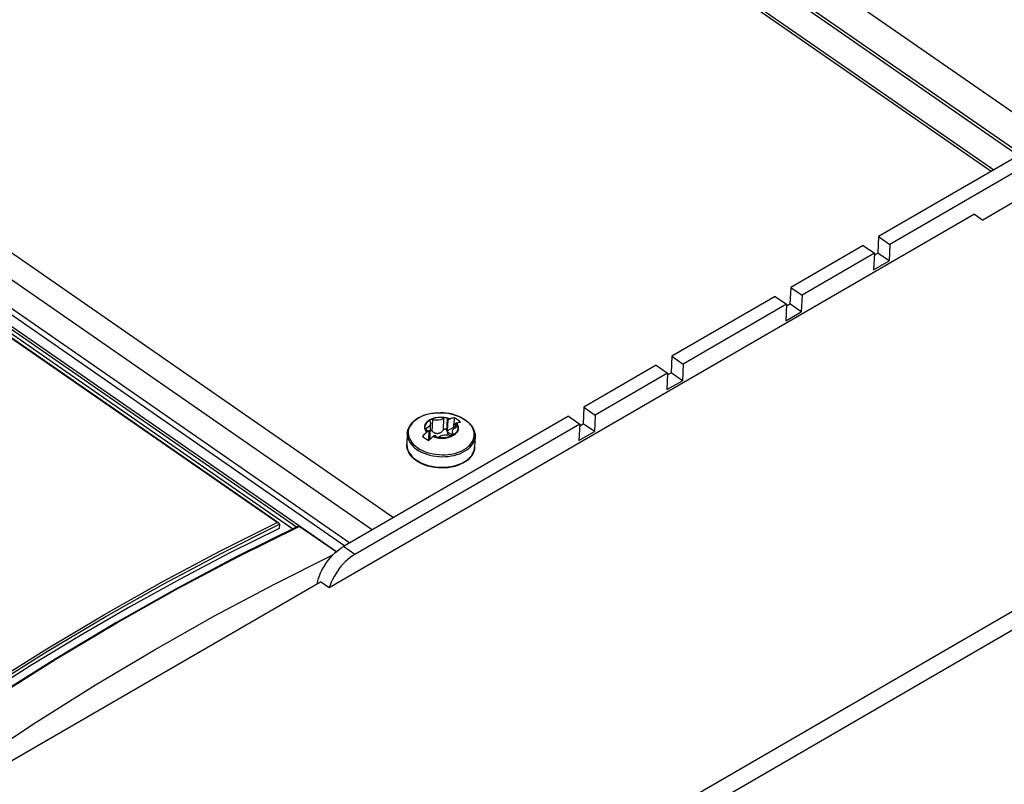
# Model space of a CAD drawing. Extents: x 0 to 594, y 0 to 420.
# Tile 56 of 61: x 530 to 544, y 115 to 126. Entities that reach past the tile are written whole.
import ezdxf

# ---------------------------------------------------------------- set-up
doc = ezdxf.new("R2010")
doc.units = 0
doc.header["$LTSCALE"] = 32.67
doc.layers.get('0').update_dxf_attribs({"linetype": 'CONTINUOUS'})
doc.layers.add('DATUM_AXIS', color=7, linetype='CONTINUOUS')
doc.layers.add('ROUNDS', color=7, linetype='CONTINUOUS')

msp = doc.modelspace()

# ---------------------------------------------------------------- linework, layer by layer
at = {"color": 7, "linetype": 'CONTINUOUS'}
for p, q in [((512.579, 145.642), (543.703, 124.059)), ((513.257, 145.723), (544.201, 124.265)), ((512.44, 145.295), (543.355, 123.858)), ((504.022, 140.443), (534.957, 118.991)), ((512.187, 133.914), (534.276, 118.596)), ((512.037, 133.752), (533.55, 118.834)), ((543.842, 124.14), (541.745, 122.924)), ((544.001, 124.03), (541.903, 122.814)), ((541.745, 122.924), (541.734, 122.693)), ((541.745, 122.924), (541.903, 122.814)), ((541.528, 122.799), (540.515, 122.212)), ((541.528, 122.799), (541.686, 122.689)), ((541.903, 122.814), (541.893, 122.583)), ((541.686, 122.689), (540.674, 122.102)), ((541.686, 122.689), (541.676, 122.457)), ((541.685, 122.665), (541.734, 122.693)), ((541.893, 122.583), (541.734, 122.693)), ((541.676, 122.457), (541.893, 122.583)), ((540.515, 122.212), (540.505, 121.98)), ((540.515, 122.212), (540.674, 122.102)), ((540.298, 122.086), (538.852, 121.248)), ((540.298, 122.086), (540.457, 121.976)), ((540.674, 122.102), (540.663, 121.87)), ((540.457, 121.976), (539.01, 121.138)), ((540.457, 121.976), (540.446, 121.745)), ((540.456, 121.952), (540.505, 121.98)), ((540.663, 121.87), (540.505, 121.98)), ((540.446, 121.745), (540.663, 121.87)), ((538.852, 121.248), (538.841, 121.016)), ((538.852, 121.248), (539.01, 121.138)), ((538.635, 121.122), (537.622, 120.535)), ((538.635, 121.122), (538.793, 121.012)), ((539.01, 121.138), (539, 120.906)), ((538.793, 121.012), (537.781, 120.425)), ((538.793, 121.012), (538.783, 120.781)), ((538.792, 120.988), (538.841, 121.016)), ((539, 120.906), (538.841, 121.016)), ((538.783, 120.781), (539, 120.906)), ((537.405, 120.41), (537.564, 120.3)), ((537.622, 120.535), (537.612, 120.304)), ((537.622, 120.535), (537.781, 120.425)), ((537.781, 120.425), (537.77, 120.194)), ((535.469, 120.126), (535.477, 120.306)), ((535.718, 120.357), (535.711, 120.203)), ((535.718, 120.357), (535.747, 120.374)), ((535.75, 120.375), (535.747, 120.374)), ((535.75, 120.375), (535.75, 120.375)), ((535.801, 120.236), (535.804, 120.297)), ((535.804, 120.297), (535.833, 120.314)), ((535.806, 120.299), (535.81, 120.387)), ((535.833, 120.314), (535.836, 120.315)), ((535.836, 120.315), (535.837, 120.315)), ((535.929, 120.379), (535.964, 120.356)), ((537.564, 120.3), (537.553, 120.068)), ((537.563, 120.275), (537.612, 120.304)), ((537.77, 120.194), (537.612, 120.304)), ((535.151, 120.166), (535.144, 120.018)), ((535.427, 120.189), (535.424, 120.186)), ((535.424, 120.186), (535.424, 120.186)), ((535.427, 120.189), (535.456, 120.206)), ((535.45, 120.07), (535.456, 120.206)), ((535.51, 120.126), (535.512, 120.128)), ((535.512, 120.128), (535.513, 120.129)), ((535.513, 120.129), (535.543, 120.146)), ((535.711, 120.203), (535.802, 120.256)), ((535.781, 120.148), (535.777, 120.149)), ((535.781, 120.142), (535.783, 120.196)), ((537.553, 120.068), (537.77, 120.194)), ((536.1, 120.124), (536.093, 119.975)), ((535.315, 119.763), (535.28, 119.786))]:
    msp.add_line(p, q, dxfattribs=at)
at = {"color": 9, "linetype": 'CONTINUOUS'}
for p, q in [((512.615, 145.663), (543.739, 124.08)), ((512.387, 145.29), (543.322, 123.838)), ((503.592, 140.365), (534.662, 118.82)), ((503.253, 140.2), (534.347, 118.637)), ((535.498, 120.198), (535.506, 120.362)), ((535.656, 120.218), (535.664, 120.382)), ((535.706, 120.207), (535.713, 120.371)), ((535.824, 120.253), (535.826, 120.293)), ((535.968, 120.352), (535.961, 120.358)), ((535.977, 120.346), (535.968, 120.352)), ((535.424, 120.186), (535.407, 120.212)), ((535.424, 120.186), (535.407, 120.212)), ((535.421, 120.214), (535.422, 120.242)), ((535.764, 120.125), (535.798, 120.142)), ((535.791, 120.15), (535.792, 120.163)), ((535.51, 120.126), (535.55, 120.113)), ((535.549, 120.113), (535.51, 120.126)), ((535.591, 120.105), (535.549, 120.113)), ((536.078, 119.908), (536.087, 119.935)), ((535.275, 119.798), (535.307, 119.778))]:
    msp.add_line(p, q, dxfattribs=at)
at = {"color": 7, "linetype": 'CONTINUOUS'}
for points in [[(535.151, 120.166), (535.155, 120.197), (535.163, 120.228), (535.176, 120.258), (535.194, 120.288), (535.217, 120.315), (535.243, 120.341), (535.274, 120.365), (535.309, 120.387), (535.347, 120.406), (535.387, 120.422), (535.43, 120.436), (535.475, 120.446), (535.522, 120.453), (535.569, 120.457), (535.617, 120.458), (535.665, 120.456), (535.713, 120.45), (535.76, 120.442), (535.805, 120.43), (535.849, 120.416), (535.89, 120.399), (535.929, 120.379)], [(535.427, 120.189), (535.411, 120.214), (535.402, 120.241), (535.401, 120.268), (535.408, 120.294), (535.422, 120.319), (535.444, 120.342), (535.472, 120.362), (535.505, 120.377), (535.543, 120.389), (535.583, 120.396), (535.625, 120.398), (535.668, 120.395), (535.709, 120.387), (535.747, 120.374)], [(535.477, 120.306), (535.477, 120.303), (535.472, 120.285), (535.461, 120.268), (535.444, 120.254), (535.422, 120.242)], [(535.506, 120.362), (535.498, 120.363), (535.489, 120.363), (535.482, 120.362), (535.475, 120.359), (535.47, 120.355), (535.467, 120.35), (535.466, 120.347)], [(535.466, 120.347), (535.466, 120.345), (535.468, 120.34)], [(535.468, 120.34), (535.476, 120.322), (535.477, 120.306)], [(535.664, 120.382), (535.643, 120.369), (535.619, 120.36), (535.591, 120.354), (535.562, 120.353), (535.533, 120.355), (535.506, 120.362)], [(535.706, 120.382), (535.7, 120.385), (535.692, 120.387), (535.684, 120.388), (535.677, 120.387), (535.67, 120.385), (535.664, 120.382)], [(535.713, 120.371), (535.712, 120.375), (535.71, 120.379), (535.706, 120.382)], [(535.718, 120.357), (535.716, 120.362), (535.714, 120.366), (535.713, 120.371)], [(535.81, 120.387), (535.79, 120.384), (535.77, 120.38), (535.75, 120.375)], [(535.826, 120.293), (535.818, 120.294), (535.811, 120.296), (535.804, 120.297)], [(535.853, 120.359), (535.839, 120.369), (535.825, 120.378), (535.81, 120.387)], [(535.833, 120.314), (535.85, 120.289), (535.858, 120.262), (535.859, 120.235), (535.853, 120.209), (535.838, 120.184), (535.817, 120.161)], [(535.842, 120.288), (535.837, 120.29), (535.832, 120.292), (535.826, 120.293)], [(535.837, 120.315), (535.85, 120.318), (535.862, 120.321), (535.874, 120.324), (535.886, 120.326), (535.896, 120.327)], [(535.838, 120.261), (535.844, 120.264), (535.848, 120.269), (535.849, 120.273), (535.849, 120.275)], [(535.849, 120.275), (535.849, 120.278), (535.846, 120.283), (535.842, 120.288)], [(535.896, 120.327), (535.882, 120.338), (535.868, 120.349), (535.853, 120.359)], [(535.964, 120.356), (535.996, 120.332), (536.025, 120.305), (536.049, 120.277), (536.068, 120.247), (536.083, 120.217), (536.093, 120.186), (536.099, 120.155), (536.1, 120.124)], [(535.424, 120.186), (535.404, 120.168), (535.383, 120.148), (535.362, 120.127)], [(535.362, 120.127), (535.376, 120.118), (535.391, 120.109), (535.405, 120.099)], [(535.422, 120.242), (535.417, 120.238), (535.413, 120.234), (535.411, 120.229), (535.411, 120.228)], [(535.411, 120.228), (535.411, 120.224), (535.414, 120.22), (535.419, 120.215)], [(535.419, 120.215), (535.423, 120.213), (535.429, 120.211), (535.435, 120.21)], [(535.435, 120.21), (535.442, 120.208), (535.449, 120.207), (535.456, 120.206)], [(535.498, 120.198), (535.49, 120.203), (535.482, 120.205), (535.474, 120.205), (535.473, 120.204)], [(535.498, 120.198), (535.509, 120.19), (535.519, 120.184), (535.528, 120.179), (535.537, 120.176), (535.546, 120.173), (535.554, 120.171), (535.563, 120.17), (535.571, 120.169), (535.579, 120.169), (535.587, 120.17), (535.595, 120.172), (535.603, 120.175), (535.611, 120.178), (535.618, 120.182), (535.626, 120.187), (535.633, 120.193), (535.641, 120.2), (535.649, 120.208), (535.656, 120.218)], [(535.817, 120.161), (535.789, 120.141), (535.755, 120.125), (535.718, 120.114), (535.677, 120.107), (535.635, 120.105), (535.593, 120.108), (535.552, 120.116), (535.513, 120.129)], [(535.543, 120.146), (535.544, 120.141), (535.546, 120.136), (535.547, 120.132)], [(535.547, 120.132), (535.548, 120.128), (535.551, 120.124), (535.554, 120.121)], [(535.597, 120.121), (535.617, 120.134), (535.642, 120.143), (535.669, 120.148), (535.698, 120.15), (535.727, 120.148), (535.755, 120.141)], [(535.656, 120.218), (535.66, 120.222), (535.665, 120.226), (535.669, 120.228), (535.674, 120.23), (535.679, 120.231), (535.684, 120.231), (535.689, 120.23), (535.693, 120.228), (535.697, 120.225), (535.7, 120.222), (535.703, 120.218), (535.705, 120.213), (535.706, 120.207)], [(535.706, 120.207), (535.707, 120.196), (535.709, 120.186), (535.712, 120.178), (535.715, 120.17), (535.718, 120.163), (535.722, 120.156), (535.726, 120.15), (535.729, 120.147)], [(535.743, 120.166), (535.729, 120.177), (535.718, 120.19), (535.711, 120.203)], [(535.777, 120.149), (535.759, 120.157), (535.743, 120.166)], [(535.755, 120.141), (535.763, 120.14), (535.771, 120.14), (535.779, 120.141), (535.785, 120.144), (535.79, 120.148), (535.793, 120.153), (535.794, 120.156)], [(535.783, 120.196), (535.783, 120.2), (535.788, 120.218), (535.8, 120.234), (535.816, 120.249), (535.838, 120.261)], [(535.792, 120.163), (535.785, 120.181), (535.783, 120.196)], [(535.794, 120.156), (535.794, 120.158), (535.792, 120.163)], [(535.28, 119.786), (535.248, 119.81), (535.219, 119.837), (535.195, 119.865), (535.176, 119.894), (535.161, 119.925), (535.151, 119.956), (535.145, 119.987), (535.144, 120.018)], [(535.405, 120.099), (535.419, 120.089), (535.434, 120.078), (535.448, 120.067)], [(535.448, 120.067), (535.468, 120.087), (535.489, 120.107), (535.51, 120.126)], [(535.451, 120.086), (535.453, 120.087), (535.456, 120.09), (535.46, 120.094), (535.462, 120.098), (535.465, 120.103), (535.467, 120.109), (535.468, 120.115), (535.469, 120.121), (535.469, 120.126)], [(535.554, 120.121), (535.561, 120.118), (535.568, 120.116), (535.576, 120.115), (535.584, 120.116), (535.591, 120.118), (535.597, 120.121)], [(536.093, 119.975), (536.09, 119.944), (536.081, 119.914), (536.068, 119.883), (536.05, 119.854), (536.028, 119.826), (536.001, 119.8), (535.97, 119.776), (535.935, 119.755), (535.897, 119.736), (535.857, 119.72), (535.814, 119.706), (535.769, 119.696), (535.722, 119.689), (535.675, 119.685), (535.627, 119.684), (535.579, 119.686), (535.531, 119.692), (535.484, 119.7), (535.439, 119.712), (535.395, 119.726), (535.354, 119.743), (535.315, 119.763)], [(533.358, 118.84), (532.667, 118.495), (531.973, 118.13), (531.278, 117.746), (530.581, 117.342), (529.885, 116.92), (529.188, 116.478), (528.491, 116.019)]]:
    msp.add_lwpolyline(points, dxfattribs=at)
at = {"color": 9, "linetype": 'CONTINUOUS'}
for points in [[(535.411, 120.43), (535.374, 120.417), (535.34, 120.402), (535.307, 120.385), (535.278, 120.366), (535.251, 120.346), (535.228, 120.324), (535.208, 120.3), (535.192, 120.276), (535.179, 120.25), (535.17, 120.224), (535.165, 120.197), (535.164, 120.17), (535.167, 120.143), (535.174, 120.116), (535.185, 120.089), (535.199, 120.063), (535.217, 120.038), (535.239, 120.014), (535.264, 119.991), (535.292, 119.97)], [(535.573, 120.457), (535.531, 120.454), (535.49, 120.448), (535.45, 120.44), (535.411, 120.43)], [(535.896, 120.395), (535.861, 120.411), (535.823, 120.425), (535.783, 120.436), (535.743, 120.445), (535.701, 120.452), (535.659, 120.456), (535.616, 120.458)], [(535.292, 119.97), (535.323, 119.95), (535.356, 119.933), (535.392, 119.917), (535.43, 119.903), (535.47, 119.892), (535.511, 119.883), (535.553, 119.876), (535.595, 119.872), (535.638, 119.87), (535.681, 119.871), (535.723, 119.874), (535.765, 119.88), (535.805, 119.888), (535.844, 119.899), (535.881, 119.912), (535.915, 119.927), (535.947, 119.944), (535.977, 119.963), (536.003, 119.984), (536.026, 120.006), (536.046, 120.03), (536.062, 120.055), (536.074, 120.08), (536.083, 120.107), (536.087, 120.134), (536.088, 120.161), (536.085, 120.188), (536.078, 120.214), (536.069, 120.237), (536.058, 120.256), (536.047, 120.274), (536.036, 120.288), (536.025, 120.301), (536.015, 120.313), (536.004, 120.323), (535.995, 120.331), (535.985, 120.339), (535.977, 120.346)], [(535.407, 120.212), (535.398, 120.239), (535.396, 120.266), (535.403, 120.294), (535.418, 120.319), (535.44, 120.342), (535.468, 120.362), (535.503, 120.379), (535.541, 120.39), (535.583, 120.397), (535.626, 120.399), (535.669, 120.396), (535.711, 120.388), (535.75, 120.375)], [(535.407, 120.212), (535.398, 120.239), (535.397, 120.267), (535.404, 120.294), (535.419, 120.319), (535.44, 120.342), (535.469, 120.362), (535.503, 120.378), (535.541, 120.39), (535.583, 120.397), (535.626, 120.399), (535.669, 120.396), (535.711, 120.388), (535.75, 120.375)], [(535.798, 120.142), (535.826, 120.164), (535.847, 120.188), (535.859, 120.214), (535.864, 120.24), (535.862, 120.263), (535.856, 120.284), (535.847, 120.301), (535.837, 120.315)], [(535.836, 120.315), (535.853, 120.289), (535.862, 120.262), (535.863, 120.234), (535.856, 120.207), (535.842, 120.182), (535.82, 120.159)], [(535.961, 120.358), (535.93, 120.377), (535.896, 120.395)], [(535.151, 120.166), (535.151, 120.151), (535.154, 120.123), (535.161, 120.095), (535.172, 120.068), (535.187, 120.041), (535.205, 120.016), (535.227, 119.991), (535.253, 119.968), (535.282, 119.946)], [(535.82, 120.159), (535.791, 120.139), (535.757, 120.123), (535.719, 120.111), (535.678, 120.104), (535.634, 120.102), (535.591, 120.105)], [(535.144, 120.018), (535.144, 120.003), (535.147, 119.975), (535.154, 119.947), (535.165, 119.92), (535.18, 119.893), (535.199, 119.867), (535.221, 119.843), (535.246, 119.819), (535.275, 119.798)], [(535.282, 119.946), (535.314, 119.926), (535.348, 119.908), (535.385, 119.891), (535.423, 119.877), (535.464, 119.866), (535.506, 119.856), (535.549, 119.849), (535.592, 119.845), (535.636, 119.843), (535.68, 119.844), (535.723, 119.847), (535.766, 119.853), (535.807, 119.861), (535.846, 119.872), (535.884, 119.885), (535.92, 119.9), (535.953, 119.918), (535.983, 119.937), (536.011, 119.958), (536.035, 119.981), (536.055, 120.005), (536.072, 120.03), (536.085, 120.057), (536.094, 120.084), (536.099, 120.111), (536.1, 120.124)], [(535.55, 120.113), (535.593, 120.104), (535.638, 120.101), (535.682, 120.104), (535.725, 120.112), (535.764, 120.125)], [(535.307, 119.778), (535.341, 119.759), (535.378, 119.743), (535.417, 119.729), (535.457, 119.717), (535.499, 119.708), (535.542, 119.701), (535.586, 119.697), (535.629, 119.695), (535.673, 119.695), (535.716, 119.699), (535.759, 119.705), (535.8, 119.713), (535.84, 119.724), (535.878, 119.737), (535.913, 119.752), (535.946, 119.77), (535.977, 119.789), (536.004, 119.81), (536.028, 119.833), (536.048, 119.857), (536.065, 119.882), (536.078, 119.908)], [(536.087, 119.935), (536.092, 119.963), (536.093, 119.975)]]:
    msp.add_lwpolyline(points, dxfattribs=at)
at = {"layer": 'DATUM_AXIS', "color": 7, "linetype": 'CONTINUOUS'}
for p, q in [((543.925, 123.574), (543.202, 123.155)), ((543.085, 123.236), (534.06, 118.006)), ((543.085, 123.236), (543.202, 123.155)), ((529.386, 115.455), (533.936, 118.092)), ((534.06, 118.006), (533.936, 118.092))]:
    msp.add_line(p, q, dxfattribs=at)
at = {"layer": 'DATUM_AXIS', "color": 9, "linetype": 'CONTINUOUS'}
for p, q in [((533.188, 111.639), (548.955, 120.776)), ((549.081, 120.581), (533.314, 111.443))]:
    msp.add_line(p, q, dxfattribs=at)
at = {"layer": 'DATUM_AXIS', "color": 7, "linetype": 'CONTINUOUS'}
msp.add_lwpolyline([(534.417, 118.476), (534.385, 118.456), (534.352, 118.432), (534.32, 118.406), (534.288, 118.377), (534.258, 118.346), (534.228, 118.313), (534.2, 118.278), (534.174, 118.241), (534.149, 118.203), (534.127, 118.164), (534.106, 118.125), (534.088, 118.085), (534.073, 118.046), (534.06, 118.006)], dxfattribs=at)
at = {"layer": 'ROUNDS', "color": 9, "linetype": 'CONTINUOUS'}
for p, q in [((533.328, 118.921), (511.917, 133.769)), ((512.04, 133.81), (533.601, 118.859)), ((512.059, 133.84), (534.159, 118.514)), ((532.79, 118.446), (533.637, 118.867)), ((534.417, 118.476), (534.259, 118.586))]:
    msp.add_line(p, q, dxfattribs=at)
at = {"layer": 'ROUNDS', "color": 7, "linetype": 'CONTINUOUS'}
for p, q in [((533.352, 118.913), (511.928, 133.769)), ((537.405, 120.41), (534.259, 118.586)), ((537.564, 120.3), (534.417, 118.476)), ((533.361, 118.898), (533.358, 118.84)), ((533.361, 118.9), (533.36, 118.903)), ((533.361, 118.9), (533.361, 118.898)), ((534.154, 118.509), (533.637, 118.867))]:
    msp.add_line(p, q, dxfattribs=at)
at = {"layer": 'ROUNDS', "color": 9, "linetype": 'CONTINUOUS'}
for points in [[(528.493, 116.077), (529.306, 116.611), (530.119, 117.12), (530.932, 117.604), (531.744, 118.062), (532.554, 118.493), (533.361, 118.898)], [(528.494, 116.119), (529.301, 116.65), (530.109, 117.155), (530.916, 117.635), (531.722, 118.09), (532.526, 118.519), (533.328, 118.921)], [(528.529, 115.907), (529.382, 116.471), (530.235, 117.007), (531.088, 117.516), (531.94, 117.996), (532.79, 118.446)]]:
    msp.add_lwpolyline(points, dxfattribs=at)
at = {"layer": 'ROUNDS', "color": 7, "linetype": 'CONTINUOUS'}
for points in [[(533.352, 118.913), (533.351, 118.914), (533.347, 118.916), (533.344, 118.917), (533.34, 118.919), (533.336, 118.92), (533.332, 118.921), (533.328, 118.921)], [(533.36, 118.903), (533.359, 118.906), (533.357, 118.909), (533.354, 118.912), (533.352, 118.913)], [(533.616, 118.866), (532.776, 118.449), (531.927, 117.998), (531.075, 117.518), (530.222, 117.01), (529.368, 116.473), (528.523, 115.915)], [(533.616, 118.866), (533.618, 118.867), (533.622, 118.868), (533.625, 118.869), (533.629, 118.869), (533.632, 118.869), (533.635, 118.868), (533.637, 118.867)], [(534.11, 118.467), (534.139, 118.495), (534.168, 118.522), (534.198, 118.546), (534.228, 118.567), (534.259, 118.586)], [(529.125, 115.578), (529.958, 116.127), (530.79, 116.649), (531.623, 117.145), (532.454, 117.614), (533.283, 118.054), (534.11, 118.467)], [(533.889, 118.065), (533.897, 118.099), (533.908, 118.138), (533.922, 118.176), (533.938, 118.215), (533.957, 118.254), (533.978, 118.292), (534.001, 118.33), (534.026, 118.366), (534.052, 118.402), (534.08, 118.435), (534.11, 118.467)]]:
    msp.add_lwpolyline(points, dxfattribs=at)

doc.saveas('drawing.dxf')
